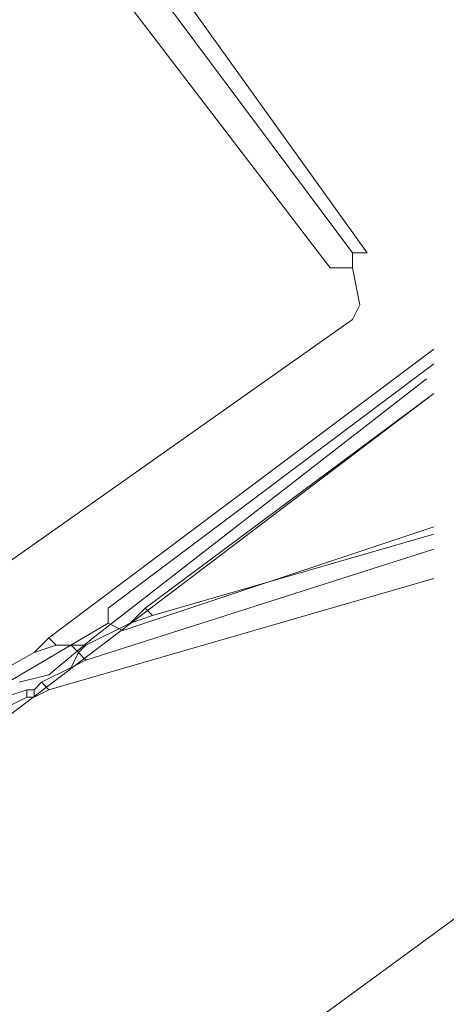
# Model space of a CAD drawing. Header units: metres. Extents: x 92810 to 93633, y 464687 to 465459.
# Tile 123 of 256: x 92916.97 to 92921.08, y 465138.5 to 465148. Entities that reach past the tile are written whole.
import ezdxf

# ---------------------------------------------------------------- set-up
doc = ezdxf.new("R2010")
doc.units = ezdxf.units.M
for name, color, linetype, lineweight, transparency in [('B-OI-KL-DATA_KPN-G', 90, 'SI_B_DATA_KPN', 18, 0.4), ('B-OI-KL-DATA_LIANDER-G', 90, 'SI_B_DATA_LIANDER', 18, 0.4), ('B-OI-KL-DATA_ZIGGO BV-G', 90, 'SI_B_DATA_ZIGGO', 18, 0.4), ('B-OI-KL-ET_HS_LIANDER-G', 10, 'SI_B_ET_HS_LIANDON', 18, 0.4), ('B-OI-KL-ET_LS_LIANDER-G', 190, 'SI_B_ET_LS_LIANDER', 18, 0.4)]:
    doc.layers.add(name, color=color, linetype=linetype, lineweight=lineweight, transparency=transparency)
doc.styles.get("Standard").update_dxf_attribs({"font": 'isocp.shx'})
doc.linetypes.add('SI_B_DATA_KPN', pattern='A,5,-2,["KPN",Standard,S=1.5,R=0,X=-0.51,Y=-0.75],-8', length=15)
doc.linetypes.add('SI_B_DATA_LIANDER', pattern='A,5,-2,["LI-DATA",Standard,S=1.5,R=0,X=-0.51,Y=-0.75],-11', length=18)
doc.linetypes.add('SI_B_DATA_ZIGGO', pattern='A,5,-2,["ZIGGO",Standard,S=1.5,R=0,X=-0.51,Y=-0.75],-9', length=16)
doc.linetypes.add('SI_B_ET_HS_LIANDON', pattern='A,5,-2,["LI-HS",Standard,S=1.5,R=0,X=-0.51,Y=-0.75],-10', length=17)
doc.linetypes.add('SI_B_ET_LS_LIANDER', pattern='A,5,-2,["LI-LS",Standard,S=1.5,R=0,X=-0.51,Y=-0.75],-10', length=17)

msp = doc.modelspace()

# ---------------------------------------------------------------- linework, layer by layer
at = {"layer": 'B-OI-KL-DATA_KPN-G', "flags": 128}
msp.add_lwpolyline([(92916.9643, 465141.6071), (92917.25, 465141.6786), (92917.6786, 465142.0357), (92920.8929, 465144.5357)], dxfattribs=at)
at = {"layer": 'B-OI-KL-DATA_LIANDER-G', "flags": 128}
for points in [[(92917.8214, 465142.1786), (92917.8214, 465142.3214), (92920.9643, 465144.6786)], [(92917.8214, 465142.1786), (92917.9643, 465142.1071), (92920.9643, 465143.1071)], [(92917.8214, 465142.1786), (92916.6071, 465141.4643)]]:
    msp.add_lwpolyline(points, dxfattribs=at)
at = {"layer": 'B-OI-KL-DATA_ZIGGO BV-G', "flags": 128}
for points in [[(92921, 465139.2066), (92923.522, 465141.051)], [(92914.913, 465134.755), (92921, 465139.2066)]]:
    msp.add_lwpolyline(points, dxfattribs=at)
at = {"layer": 'B-OI-KL-ET_HS_LIANDER-G'}
msp.add_line((92917.0357, 465141.4643), (92916.75, 465141.3214), dxfattribs=at)
at = {"layer": 'B-OI-KL-ET_HS_LIANDER-G', "flags": 128}
for points in [[(92917.25, 465142.0357), (92920.9643, 465144.8214)], [(92918.1786, 465142.3214), (92920.9643, 465144.3929)], [(92918.25, 465142.25), (92920.9643, 465143.0357)], [(92917.6071, 465141.8214), (92920.9643, 465142.8929)], [(92917.25, 465141.5357), (92920.9643, 465142.6071)], [(92918.1786, 465142.3214), (92918.0357, 465142.1786)], [(92918.25, 465142.25), (92918.0357, 465142.1786)], [(92918.1786, 465142.3214), (92918.25, 465142.25)], [(92918.0357, 465142.1786), (92917.6071, 465141.9643)], [(92917.25, 465142.0357), (92917.1071, 465141.8929)], [(92917.3214, 465141.9643), (92917.1071, 465141.8929)], [(92917.25, 465142.0357), (92917.3214, 465141.9643)], [(92917.3214, 465141.9643), (92917.6071, 465141.9643)], [(92917.4643, 465141.9643), (92917.5357, 465141.8929)], [(92917.6071, 465141.9643), (92917.5357, 465141.8929)], [(92917.1071, 465141.8929), (92916.4643, 465141.5357)], [(92917.5357, 465141.8929), (92917.4643, 465141.75)], [(92917.5357, 465141.8929), (92917.6071, 465141.8214)], [(92917.6071, 465141.8214), (92917.4643, 465141.75)], [(92917.4643, 465141.75), (92917.1786, 465141.6071)], [(92917.1786, 465141.6071), (92917.1071, 465141.5357)], [(92917.1786, 465141.6071), (92917.25, 465141.5357)], [(92917.0357, 465141.5357), (92916.8214, 465141.4643)], [(92917.0357, 465141.5357), (92917.1071, 465141.5357)], [(92917.0357, 465141.5357), (92917.0357, 465141.4643)], [(92917.1071, 465141.5357), (92917.1071, 465141.4643)], [(92917.25, 465141.5357), (92917.1071, 465141.4643)], [(92917.0357, 465141.4643), (92917.1071, 465141.4643)]]:
    msp.add_lwpolyline(points, dxfattribs=at)
at = {"layer": 'B-OI-KL-ET_LS_LIANDER-G'}
for p, q in [((92920.3214, 465145.75), (92917.6071, 465149.5357)), ((92920.1786, 465145.75), (92917.4643, 465149.3929)), ((92919.9643, 465145.6071), (92917.1786, 465149.25)), ((92920.1786, 465145.75), (92920.3214, 465145.75)), ((92920.1786, 465145.75), (92920.1786, 465145.6071)), ((92920.1786, 465145.6071), (92919.9643, 465145.6071)), ((92920.1786, 465145.6071), (92920.25, 465145.25)), ((92920.25, 465145.25), (92920.1786, 465145.1071)), ((92920.1786, 465145.1071), (92913.3929, 465140.3214)), ((92916.5357, 465141.0357), (92920.9643, 465144.3929))]:
    msp.add_line(p, q, dxfattribs=at)

doc.saveas('drawing.dxf')
